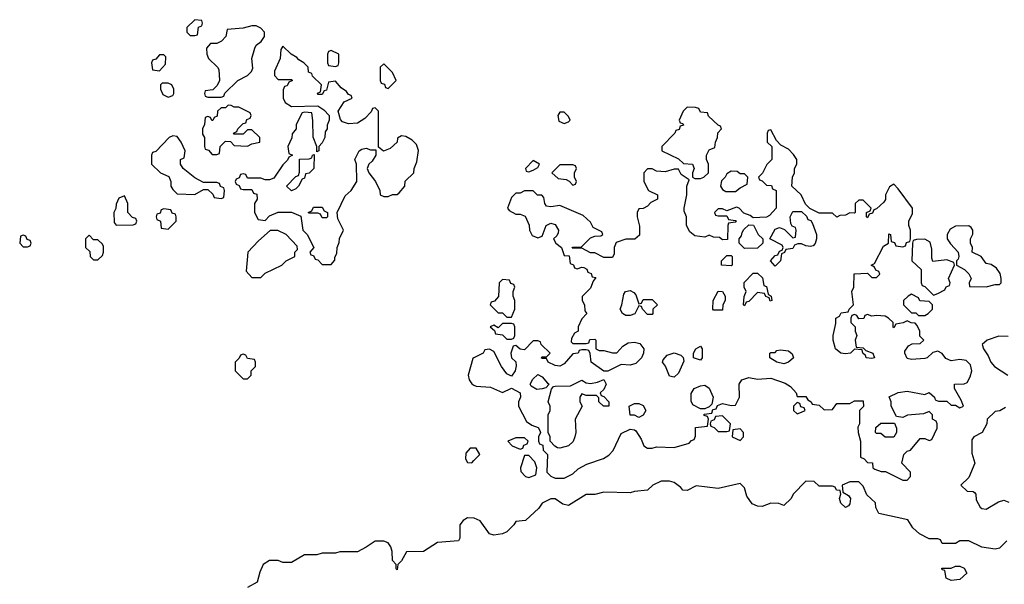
# Model space of a CAD drawing. Header units: inches. Extents: x 2769577 to 2880010, y 685631 to 825129.
# Tile 145 of 155: x 2817934 to 2822412, y 804440 to 807006. Entities that reach past the tile are written whole.
import ezdxf

# ---------------------------------------------------------------- set-up
doc = ezdxf.new("R2010")
doc.units = ezdxf.units.IN
doc.header["$MEASUREMENT"] = 0
doc.layers.add('C8810', color=7, linetype='Continuous')
doc.layers.add('C8820', color=7, linetype='Continuous')

msp = doc.modelspace()

# ---------------------------------------------------------------- linework, layer by layer
at = {"layer": 'C8810', "color": 4, "elevation": 4}
for points in [[(2818730, 807006), (2818694, 806970), (2818694, 806950), (2818710, 806934), (2818730, 806934), (2818742, 806938), (2818747.3, 806972.7), (2818762, 806978), (2818766, 806990), (2818762, 807002)], [(2819010, 806978), (2818990, 806978), (2818950, 806968), (2818878, 806962), (2818872, 806930), (2818851.1, 806908.9), (2818830, 806898), (2818802, 806898), (2818783.6, 806876.4), (2818784.7, 806850), (2818792, 806830), (2818834, 806790), (2818839.6, 806779.6), (2818842, 806730), (2818832.7, 806707.3), (2818812.7, 806687.3), (2818778, 806682), (2818774, 806670), (2818778, 806658), (2818790, 806654), (2818850, 806654), (2818862, 806658), (2818867.3, 806672.7), (2818926, 806730), (2818970, 806752), (2818988, 806770), (2818994, 806786), (2818989.2, 806830), (2819002.7, 806877.3), (2819009, 806891), (2819032.9, 806907.1), (2819048, 806930), (2819048, 806950), (2819030, 806968)], [(2819130, 806886), (2819122, 806870), (2819118, 806830), (2819092.7, 806772.7), (2819092.7, 806752.7), (2819110, 806734), (2819170, 806734), (2819174, 806730), (2819158, 806722), (2819150, 806706), (2819138, 806702), (2819132.7, 806687.3), (2819132, 806650), (2819142, 806630), (2819170, 806612), (2819290, 806614), (2819316.9, 806596.9), (2819342, 806570), (2819342, 806550), (2819332.7, 806527.3), (2819332, 806510), (2819323.6, 806496.4), (2819322, 806470), (2819310, 806446), (2819294, 806430), (2819294, 806410), (2819286, 806406), (2819286, 806430), (2819268.4, 806471.6), (2819267.3, 806547.3), (2819262, 806582), (2819230, 806586), (2819218, 806582), (2819192, 806530), (2819192, 806510), (2819172.7, 806487.3), (2819171.6, 806468.4), (2819154, 806430), (2819158, 806398), (2819174, 806390), (2819158, 806382), (2819152.7, 806367.3), (2819130, 806346), (2819090, 806286), (2819070, 806278), (2819050, 806278), (2819030, 806286), (2818970, 806286), (2818962, 806302), (2818950, 806306), (2818938, 806302), (2818932.7, 806287.3), (2818918, 806282), (2818914, 806270), (2818918, 806258), (2818932.7, 806252.7), (2818938, 806238), (2818950, 806234), (2818990, 806234), (2818998, 806218), (2819012.7, 806212.7), (2819014, 806190), (2819002, 806170), (2819002, 806130), (2819018, 806098), (2819050, 806094), (2819070, 806114), (2819110, 806132), (2819170, 806132), (2819212.7, 806112.7), (2819222, 806050), (2819242, 806030), (2819272, 805970), (2819254, 805950), (2819258, 805938), (2819270, 805934), (2819278, 805918), (2819290, 805914), (2819310, 805894), (2819350, 805894), (2819367.3, 805912.7), (2819367.3, 805927.3), (2819376.4, 805943.6), (2819378, 805970), (2819387.3, 805992.7), (2819388.4, 806011.6), (2819406, 806050), (2819380.4, 806100.4), (2819378, 806130), (2819414.6, 806205.4), (2819442, 806230), (2819468, 806270), (2819466, 806350), (2819458, 806370), (2819478, 806410), (2819490, 806418), (2819510, 806422), (2819530, 806414), (2819554, 806414), (2819554, 806390), (2819536.9, 806363.1), (2819522, 806350), (2819514, 806330), (2819522, 806310), (2819552, 806270), (2819572, 806230), (2819574, 806210), (2819590, 806202), (2819610, 806202), (2819628.9, 806211.1), (2819650, 806212), (2819660.4, 806219.6), (2819686, 806250), (2819687.3, 806272.7), (2819726, 806310), (2819728, 806330), (2819740.4, 806359.6), (2819748.4, 806411.6), (2819738.6, 806438.6), (2819718.6, 806458.6), (2819690, 806475.3), (2819670, 806478), (2819652, 806468), (2819650.9, 806449.1), (2819619.6, 806420.4), (2819588, 806408), (2819566, 806426), (2819566, 806590), (2819550, 806606), (2819538, 806602), (2819532.7, 806587.3), (2819503.6, 806556.4), (2819470, 806535.3), (2819430, 806533.2), (2819402, 806542), (2819393.2, 806553.2), (2819382, 806590), (2819410, 806632), (2819446, 806650), (2819442, 806662), (2819430, 806666), (2819420.4, 806680.4), (2819396.4, 806696.4), (2819370, 806726), (2819338, 806722), (2819330, 806686), (2819318, 806682), (2819310, 806666), (2819290, 806666), (2819288.4, 806671.6), (2819302, 806678), (2819306, 806710), (2819266, 806750), (2819262, 806762), (2819247.3, 806767.3), (2819246, 806790), (2819226, 806810), (2819203.1, 806823.1), (2819194.6, 806834.6), (2819168.9, 806848.9)], [(2819350, 806866), (2819338, 806862), (2819334, 806850), (2819334, 806810), (2819338, 806798), (2819370, 806794), (2819382, 806798), (2819386, 806810), (2819386, 806850)], [(2818590, 806846), (2818570, 806846), (2818552.7, 806827.3), (2818538, 806822), (2818534, 806810), (2818538, 806778), (2818570, 806774), (2818596.4, 806803.6), (2818598, 806838)], [(2819590, 806806), (2819574, 806790), (2819574, 806730), (2819578, 806718), (2819592.7, 806712.7), (2819598, 806698), (2819610, 806694), (2819646, 806730), (2819630, 806766)], [(2818610, 806718), (2818582, 806718), (2818574, 806710), (2818574, 806690), (2818585.4, 806665.4), (2818610, 806654), (2818630, 806662), (2818635.3, 806670), (2818635.3, 806690), (2818626, 806710)], [(2818882, 806618), (2818870, 806606), (2818850, 806606), (2818834, 806590), (2818832.7, 806567.3), (2818818, 806562), (2818812.7, 806547.3), (2818807.3, 806547.3), (2818802, 806562), (2818790, 806566), (2818778, 806562), (2818774, 806530), (2818764.7, 806510), (2818765.4, 806485.4), (2818774, 806470), (2818774, 806430), (2818778, 806418), (2818792.7, 806412.7), (2818810, 806394), (2818830, 806394), (2818842, 806398), (2818846, 806430), (2818870, 806454), (2818892.7, 806452.7), (2818910, 806434), (2818970, 806432), (2818990, 806442), (2819026, 806450), (2819026, 806470), (2818990, 806506), (2818970, 806506), (2818950, 806486), (2818910, 806486), (2818906, 806490), (2818922, 806498), (2818926, 806510), (2818950, 806534), (2818962, 806538), (2818967.3, 806552.7), (2818982, 806558), (2818986, 806570), (2818982, 806582), (2818930, 806608), (2818910, 806608), (2818896.4, 806616.4)], [(2818630, 806478), (2818614, 806470), (2818552.7, 806407.3), (2818538, 806402), (2818534, 806390), (2818534, 806350), (2818574, 806310), (2818612.7, 806292.7), (2818622, 806270), (2818622, 806250), (2818630, 806234), (2818650, 806214), (2818730, 806212), (2818770, 806234), (2818790, 806234), (2818812.7, 806212.7), (2818818, 806198), (2818850, 806194), (2818862, 806198), (2818866, 806230), (2818862, 806242), (2818847.3, 806247.3), (2818842, 806262), (2818830, 806266), (2818770, 806266), (2818730, 806288), (2818678, 806330), (2818666, 806350), (2818666, 806370), (2818682, 806378), (2818686, 806410), (2818668, 806450), (2818650, 806475.3)], [(2819170, 806228.7), (2819148, 806250), (2819190, 806294), (2819202, 806298), (2819207.3, 806312.7), (2819207.3, 806372.7), (2819250, 806374), (2819262, 806378), (2819266, 806390), (2819274, 806394), (2819272, 806330), (2819250, 806308), (2819234, 806306), (2819230, 806286), (2819218, 806282), (2819202, 806250), (2819190, 806238)], [(2818410, 806206), (2818385.4, 806194.6), (2818372.7, 806167.3), (2818371.6, 806148.4), (2818362, 806130), (2818363.6, 806083.6), (2818372.7, 806072.7), (2818450, 806074), (2818462, 806078), (2818466, 806090), (2818462, 806102), (2818447.3, 806107.3), (2818426, 806130), (2818426, 806170)], [(2818590, 806146), (2818578, 806142), (2818572.7, 806127.3), (2818558, 806122), (2818554, 806110), (2818558, 806098), (2818574, 806090), (2818578, 806058), (2818610, 806054), (2818646, 806090), (2818646, 806110), (2818642, 806122), (2818627.3, 806127.3), (2818622, 806142)], [(2819310, 806106), (2819302, 806122), (2819290, 806126), (2819250, 806126), (2819246, 806130), (2819262, 806138), (2819270, 806154), (2819310, 806154), (2819318, 806138), (2819334, 806130), (2819334, 806110), (2819330, 806106)], [(2819107.3, 806047.3), (2819072.7, 806047.3), (2819019.6, 806000.4), (2818972, 805950), (2818963.6, 805863.6), (2818990, 805834), (2819030, 805834), (2819050, 805854), (2819126, 805890), (2819146, 805910), (2819186, 805930), (2819186, 805950), (2819198, 805962), (2819196.4, 805976.4), (2819146, 806030)], [(2817950, 806026), (2817938, 806022), (2817934, 805990), (2817950, 805974), (2817970, 805974), (2817982, 805978), (2817986, 805990), (2817982, 806002), (2817967.3, 806007.3), (2817962, 806022)], [(2818250, 806026), (2818234, 806010), (2818234, 805970), (2818252.7, 805952.7), (2818254, 805930), (2818270, 805914), (2818290, 805914), (2818310, 805934), (2818315.3, 805950), (2818314.6, 805974.6), (2818310, 805986), (2818290, 806006), (2818270, 806006)], [(2818950, 805486), (2818938, 805482), (2818932.7, 805467.3), (2818914, 805450), (2818914, 805410), (2818950, 805374), (2818970, 805374), (2818986, 805390), (2818986, 805410), (2819006, 805430), (2819006, 805450), (2819002, 805462), (2818970, 805466), (2818962, 805482)]]:
    msp.add_lwpolyline(points, close=True, dxfattribs=at)
for points in [[(2820000, 805468.5), (2819994.4, 805465.6), (2819974, 805390), (2819978, 805370), (2819990.4, 805350.4), (2820000, 805345.7)], [(2820000, 805058), (2819982, 805058), (2819963.6, 805036.4), (2819962, 805010), (2819970, 804994), (2819990, 804992), (2820000, 805002.6)], [(2820000, 804740.7), (2819970, 804742), (2819950.3, 804729.7), (2819935.5, 804710), (2819936, 804650), (2819930, 804638), (2819834, 804630), (2819771.1, 804588.9), (2819692.7, 804587.3), (2819670, 804546), (2819654, 804530), (2819650, 804506), (2819646, 804510), (2819646, 804530), (2819628.9, 804548.9), (2819628.4, 804588.4), (2819622, 804610), (2819610, 804628), (2819590, 804635.3), (2819550, 804635.3), (2819510, 804608), (2819470, 804588), (2819390, 804588), (2819370, 804582), (2819310, 804582), (2819285.4, 804574.6), (2819230, 804574), (2819170, 804539), (2819130, 804539), (2819110, 804548.7), (2819070, 804548.7), (2819042, 804530), (2819025.4, 804494.6), (2819014, 804450), (2818970, 804426)]]:
    msp.add_lwpolyline(points, dxfattribs=at)
at = {"layer": 'C8820', "color": 4, "elevation": 4}
for points in [[(2820410, 806586), (2820390, 806586), (2820382, 806570), (2820385.4, 806545.4), (2820410, 806534), (2820430, 806542), (2820438, 806550), (2820430, 806566)], [(2820970, 806608), (2820952, 806590), (2820934, 806550), (2820938, 806538), (2820950, 806534), (2820952.7, 806527.3), (2820938, 806522), (2820932.7, 806507.3), (2820918, 806502), (2820914, 806490), (2820854, 806430), (2820854, 806410), (2820930, 806374), (2820952.7, 806352.7), (2820994, 806350), (2821002, 806330), (2820994, 806310), (2820994, 806290), (2821004.7, 806284.7), (2821030, 806284.7), (2821046, 806290), (2821066, 806310), (2821066, 806350), (2821058, 806370), (2821058, 806390), (2821070, 806414), (2821095.3, 806424.7), (2821098, 806450), (2821108, 806470), (2821108.4, 806491.6), (2821126, 806510), (2821122, 806522), (2821110, 806526), (2821067.3, 806567.3), (2821062, 806582), (2821030, 806586), (2821022, 806602), (2821007.3, 806607.3)], [(2820270, 806366), (2820234, 806330), (2820238, 806318), (2820250, 806314), (2820270, 806322), (2820290, 806334), (2820298, 806350)], [(2820450, 806346), (2820390, 806346), (2820354, 806310), (2820383.6, 806283.6), (2820419.6, 806279.6), (2820432.7, 806272.7), (2820450, 806254), (2820462, 806258), (2820466, 806270), (2820458, 806290), (2820458, 806310), (2820466, 806330), (2820462, 806342)], [(2821170, 806318), (2821150, 806306), (2821142, 806290), (2821126, 806274), (2821122, 806250), (2821130, 806234), (2821145.4, 806225.4), (2821190, 806224.7), (2821210, 806242), (2821242, 806258), (2821246, 806290), (2821230, 806306), (2821210, 806306), (2821196.4, 806316.4)], [(2821530, 805975.3), (2821510, 805978), (2821490, 805988), (2821472.7, 805987.3), (2821458, 805982), (2821450, 805966), (2821418, 805962), (2821412, 805948), (2821398, 805942), (2821394, 805910), (2821370, 805886), (2821348, 805910), (2821370, 805934), (2821382, 805938), (2821390, 805954), (2821402, 805958), (2821406, 805970), (2821402, 805982), (2821346, 806010), (2821370, 806054), (2821390, 806062), (2821412, 806052), (2821450, 806014), (2821462, 806018), (2821466, 806050), (2821462, 806062), (2821447.3, 806067.3), (2821440.4, 806080.4), (2821438, 806110), (2821450, 806134), (2821490, 806134), (2821512.7, 806112.7), (2821518, 806098), (2821532.7, 806092.7), (2821539.6, 806079.6), (2821558, 806030), (2821558, 806010), (2821551.6, 805988.4), (2821542, 805978)], [(2821230, 805966), (2821206, 805990), (2821206, 806010), (2821216.4, 806023.6), (2821220.4, 806039.6), (2821227.3, 806052.7), (2821250, 806074), (2821272, 806072), (2821292, 806030), (2821314, 806010), (2821314, 805990), (2821290, 805968)], [(2822250, 806068.7), (2822190, 806068), (2822165.4, 806054.6), (2822152, 806030), (2822152, 806010), (2822167.1, 805987.1), (2822202, 805950), (2822204.7, 805930), (2822202, 805918), (2822194, 805910), (2822194, 805890), (2822231.1, 805871.1), (2822251.3, 805851.3), (2822262, 805830), (2822252, 805810), (2822254, 805794), (2822330, 805792), (2822370, 805802), (2822390, 805802), (2822398, 805810), (2822398, 805830), (2822392.9, 805852.9), (2822376.5, 805876.5), (2822352.9, 805892.9), (2822330, 805898), (2822306, 805930), (2822266, 805950), (2822268, 805970), (2822258, 805990), (2822258, 806010), (2822268.4, 806031.6), (2822268.7, 806050), (2822262, 806062)], [(2822050, 806008), (2822012.7, 806007.3), (2821998, 806002), (2821994, 805990), (2821992, 805910), (2822034, 805870), (2822034, 805810), (2822038, 805798), (2822050, 805794), (2822090, 805754), (2822110, 805762), (2822142, 805778), (2822148, 805792), (2822162, 805798), (2822166, 805810), (2822158, 805830), (2822186, 805890), (2822182, 805902), (2822150, 805915.3), (2822087.3, 805907.3), (2822082, 805922), (2822083.1, 805963.1), (2822075.3, 805995.3)], [(2821170, 805888), (2821126, 805890), (2821126, 805910), (2821150, 805934), (2821170, 805934), (2821174, 805930), (2821174, 805890)], [(2820130, 805826), (2820114, 805810), (2820111.6, 805748.4), (2820092.7, 805727.3), (2820078, 805722), (2820074, 805710), (2820110, 805674), (2820130, 805674), (2820150, 805654), (2820170, 805654), (2820186, 805690), (2820186, 805730), (2820178, 805750), (2820178, 805770), (2820186, 805790), (2820182, 805802), (2820167.3, 805807.3), (2820162, 805822)], [(2821347.3, 805727.3), (2821342, 805742), (2821328, 805748), (2821322, 805762), (2821290, 805766), (2821250, 805726), (2821238, 805722), (2821230, 805706), (2821226, 805710), (2821228.4, 805748.4), (2821238, 805770), (2821228.7, 805790), (2821228.4, 805811.6), (2821270, 805854), (2821290, 805854), (2821312.7, 805832.7), (2821318, 805798), (2821330, 805794), (2821338, 805758), (2821352, 805750), (2821354, 805730)], [(2820750, 805714), (2820762, 805718), (2820770, 805734), (2820810, 805734), (2820834, 805710), (2820814, 805690), (2820814, 805670), (2820810, 805666), (2820790, 805666), (2820766, 805690), (2820762, 805702), (2820750, 805706), (2820731, 805669), (2820710, 805661.2), (2820690, 805661.2), (2820675.3, 805670), (2820665.2, 805690), (2820673.2, 805710), (2820681.5, 805758.5), (2820688.7, 805770), (2820710, 805776), (2820726.4, 805766.4), (2820736, 805756)], [(2821090, 805686), (2821086, 805690), (2821088, 805730), (2821110, 805772), (2821130.9, 805770.9), (2821142, 805750), (2821142, 805730), (2821132, 805710), (2821130, 805686)], [(2821990, 805758), (2821974, 805750), (2821954, 805730), (2821954, 805710), (2821990, 805674), (2822010, 805674), (2822022, 805662), (2822050, 805662), (2822066, 805670), (2822086, 805690), (2822086, 805710), (2822070, 805726), (2822028.4, 805728.4), (2822022, 805742)], [(2820170, 805626), (2820130, 805626), (2820110, 805606), (2820090, 805618), (2820074, 805610), (2820094, 805594), (2820098, 805578), (2820130, 805574), (2820150, 805554), (2820170, 805554), (2820182, 805558), (2820186, 805570), (2820186, 805610), (2820182, 805622)], [(2821030, 805458), (2820998, 805470), (2820998, 805490), (2821008.7, 805510), (2821030, 805522), (2821038, 805510), (2821038, 805470)], [(2821410, 805442.7), (2821378, 805450), (2821346, 805470), (2821346, 805490), (2821350, 805494), (2821370, 805494), (2821378, 805502), (2821394.6, 805505.4), (2821430, 805501), (2821447.1, 805487.1), (2821453.4, 805470), (2821430, 805449.2)], [(2820910, 805382), (2820890, 805386), (2820871.4, 805431.4), (2820857.2, 805450), (2820860.2, 805459.8), (2820879.3, 805480.7), (2820910, 805491.3), (2820941, 805481), (2820951.3, 805471.3), (2820954.8, 805454.8), (2820930, 805399)], [(2820285.6, 805325.6), (2820260.1, 805340.1), (2820255.1, 805350), (2820267.2, 805372.8), (2820290, 805393.4), (2820310, 805382.8), (2820333.7, 805353.7), (2820342, 805350), (2820326.4, 805333.6), (2820310, 805329)], [(2820588.9, 805248.9), (2820568, 805270), (2820567.3, 805287.3), (2820558, 805298), (2820510, 805298), (2820490, 805306), (2820482, 805290), (2820482, 805270), (2820492, 805250), (2820461, 805190), (2820462.8, 805130), (2820458.8, 805110), (2820450.6, 805089.4), (2820430, 805068.7), (2820390, 805058), (2820380.4, 805060.4), (2820367.3, 805067.3), (2820346, 805090), (2820346, 805110), (2820338, 805130), (2820338, 805210), (2820346, 805230), (2820346, 805250), (2820338, 805270), (2820353.2, 805326.8), (2820361.2, 805338.8), (2820370, 805341), (2820438.3, 805341.7), (2820490, 805367.3), (2820510, 805356.3), (2820530, 805353), (2820561.2, 805358.8), (2820590, 805371.3), (2820602, 805350), (2820590, 805326), (2820574, 805310), (2820578, 805298), (2820590, 805294), (2820614, 805270), (2820614, 805250)], [(2821030, 805238), (2820995.3, 805255.3), (2820987.3, 805272.7), (2820987.3, 805307.3), (2821002, 805330), (2821030, 805342), (2821050, 805344.9), (2821070, 805331), (2821087.3, 805290), (2821082, 805258), (2821070, 805246), (2821050, 805238)], [(2820750, 805198), (2820730, 805208), (2820710, 805208), (2820706, 805250), (2820730, 805262), (2820750, 805262), (2820770, 805252), (2820782, 805230), (2820770, 805208)], [(2821470, 805266), (2821454, 805250), (2821454, 805230), (2821470, 805214), (2821490, 805222), (2821506, 805230), (2821502, 805242), (2821487.3, 805247.3), (2821482, 805262)], [(2821130, 805206), (2821098, 805202), (2821092.7, 805187.3), (2821078, 805182), (2821074, 805170), (2821078, 805158), (2821092.7, 805152.7), (2821110, 805134), (2821150, 805134), (2821162, 805138), (2821166, 805170)], [(2821210, 805146), (2821178, 805142), (2821174, 805110), (2821210, 805094), (2821226, 805110), (2821226, 805130)], [(2821870, 805108), (2821850, 805126), (2821830, 805126), (2821826, 805130), (2821827.3, 805152.7), (2821850, 805172), (2821912.7, 805172.7), (2821922, 805150), (2821922, 805130), (2821910, 805108)], [(2820230, 805106), (2820190, 805106), (2820154, 805090), (2820174, 805070), (2820210, 805054), (2820222, 805058), (2820227.3, 805072.7), (2820242, 805078), (2820246, 805090)], [(2820250, 805026), (2820230, 805026), (2820212, 804970), (2820212.7, 804952.7), (2820234, 804930), (2820250, 804924.7), (2820282, 804938), (2820286, 804970), (2820276.4, 804996.4)], [(2822170, 804458), (2822147.3, 804467.3), (2822142, 804502), (2822130, 804506), (2822127.3, 804512.7), (2822170, 804514), (2822190, 804522), (2822210, 804522), (2822230, 804514), (2822242, 804490), (2822210, 804462)]]:
    msp.add_lwpolyline(points, close=True, dxfattribs=at)
for points in [[(2820000, 805345.7), (2820010, 805340.7), (2820075.9, 805335.9), (2820130, 805311.3), (2820170, 805331.3), (2820210.8, 805310.8), (2820212, 805290), (2820202, 805270), (2820202, 805250), (2820239.6, 805179.6), (2820263.6, 805163.6), (2820292.7, 805152.7), (2820299.6, 805139.6), (2820302, 805130), (2820294, 805110), (2820294, 805090), (2820298, 805078), (2820312.7, 805072.7), (2820314, 805050), (2820334, 805030), (2820332, 804950), (2820350, 804932), (2820370, 804922), (2820410, 804922), (2820450, 804942), (2820474.6, 804965.4), (2820513.6, 804986.4), (2820588.9, 805011.1), (2820612.9, 805027.1), (2820632.5, 805047.5), (2820670, 805124.7), (2820710, 805144.7), (2820730, 805142), (2820736.9, 805136.9), (2820759.8, 805099.8), (2820772, 805070), (2820790, 805058), (2820810, 805058), (2820830, 805064.7), (2820910, 805061), (2820979, 805081), (2820990, 805094), (2821002, 805098), (2821007.3, 805112.7), (2821007.3, 805152.7), (2821062, 805158), (2821066, 805190), (2821062, 805202), (2821047.3, 805207.3), (2821047.3, 805212.7), (2821082, 805218), (2821086, 805234), (2821102, 805238), (2821108, 805252), (2821130, 805262), (2821170, 805252), (2821190, 805254), (2821208, 805290), (2821206, 805350), (2821219, 805370), (2821250, 805380.5), (2821290, 805372.7), (2821350, 805376.4), (2821414.8, 805354.8), (2821439.1, 805339.1), (2821464.7, 805310), (2821470, 805294), (2821510, 805294), (2821518, 805278), (2821534, 805270), (2821538, 805258), (2821570, 805254), (2821592.7, 805232.7), (2821630, 805234), (2821650, 805262), (2821710, 805262), (2821730, 805274), (2821770, 805274), (2821771.6, 805248.4), (2821754, 805230), (2821754, 805170), (2821746, 805154), (2821746.8, 805130), (2821758, 805090), (2821758, 805018), (2821774, 805010), (2821790, 804994), (2821812.7, 804992.7), (2821814, 804970), (2821823.6, 804963.6), (2821852.7, 804952.7), (2821872, 804952), (2821950, 804914), (2821970, 804914), (2821986, 804930), (2821986, 804950), (2821946, 804990), (2821955.3, 805030), (2821970, 805044.7), (2821986, 805050), (2822030, 805102), (2822050, 805102), (2822070, 805094), (2822082, 805098), (2822106, 805150), (2822106, 805170), (2822102, 805182), (2822086, 805190), (2822086, 805210), (2822070, 805226), (2822044.7, 805215.3), (2821971.6, 805208.4), (2821950, 805198), (2821922, 805202), (2821898, 805250), (2821898, 805270), (2821888.7, 805291.3), (2821930, 805312), (2821970, 805318), (2822050, 805302), (2822070, 805312), (2822094, 805290), (2822098, 805278), (2822112.7, 805272.7), (2822150, 805272), (2822170, 805254), (2822190, 805254), (2822210, 805242), (2822226, 805250), (2822216.4, 805276.4), (2822186, 805330), (2822186, 805350), (2822229.1, 805350.9), (2822243.1, 805356.9), (2822257.4, 805382.6), (2822263.9, 805410), (2822258, 805438), (2822237.8, 805457.8), (2822210, 805461.7), (2822170, 805455.1), (2822146.7, 805466.7), (2822130, 805489.2), (2822110, 805499), (2822086.4, 805493.6), (2822061, 805470), (2822050, 805465.6), (2821990, 805462), (2821970, 805466.6), (2821959, 805490), (2821960.2, 805499.8), (2821976.4, 805523.6), (2821992.7, 805532.7), (2822030, 805534), (2822046, 805550), (2822028, 805568), (2822028, 805590), (2822016.4, 805616.4), (2822007.3, 805627.3), (2821988.4, 805628.4), (2821970, 805638), (2821951.6, 805628.4), (2821918, 805622), (2821910, 805606), (2821906, 805610), (2821906, 805630), (2821886, 805650), (2821870, 805658), (2821830, 805662), (2821810, 805658), (2821790, 805666), (2821778, 805662), (2821772.7, 805647.3), (2821750, 805646), (2821742, 805662), (2821730, 805666), (2821718, 805662), (2821714, 805650), (2821714, 805630), (2821734, 805610), (2821734, 805590), (2821742, 805570), (2821734, 805550), (2821738, 805518), (2821770, 805514), (2821782, 805502), (2821814, 805490), (2821822, 805470), (2821810, 805466.6), (2821784, 805470), (2821780.4, 805480.4), (2821768, 805490), (2821766, 805506), (2821730, 805508), (2821712, 805490), (2821690, 805487), (2821668.7, 805490), (2821644, 805510), (2821633.2, 805550), (2821633.2, 805570), (2821646, 805626), (2821646, 805650), (2821662, 805658), (2821670, 805674), (2821702, 805678), (2821706, 805690), (2821726, 805710), (2821718, 805770), (2821728, 805790), (2821729.1, 805850.9), (2821790, 805854), (2821810, 805834), (2821830, 805834), (2821846, 805850), (2821842, 805862), (2821827.3, 805867.3), (2821822, 805882), (2821806, 805890), (2821822, 805898), (2821863.1, 805976.9), (2821886, 805990), (2821887.3, 806032.7), (2821894, 806030), (2821898, 805998), (2821912.7, 805992.7), (2821918, 805978), (2821950, 805974), (2821962, 805978), (2821967.3, 805992.7), (2821982, 805998), (2821986, 806010), (2821986, 806050), (2821978, 806070), (2821978, 806090), (2821994.6, 806125.4), (2821994, 806150), (2821930, 806238), (2821910, 806258), (2821890, 806246), (2821872, 806210), (2821871.1, 806188.9), (2821863.6, 806176.4), (2821830, 806146), (2821818, 806142), (2821812.7, 806127.3), (2821798, 806122), (2821790, 806106), (2821786, 806110), (2821786, 806130), (2821802, 806138), (2821806, 806150), (2821770, 806186), (2821750, 806186), (2821734, 806170), (2821734, 806130), (2821730, 806126), (2821710, 806128), (2821690, 806118), (2821663.6, 806116.4), (2821650, 806108), (2821630, 806126), (2821570, 806126), (2821527.3, 806147.3), (2821507.3, 806167.3), (2821488, 806210), (2821446, 806250), (2821448, 806290), (2821458, 806310), (2821458, 806330), (2821468, 806350), (2821468, 806370), (2821453.6, 806393.6), (2821430, 806418), (2821396.4, 806436.4), (2821376.4, 806456.4), (2821350, 806506), (2821338, 806502), (2821334, 806490), (2821334, 806450), (2821354, 806430), (2821354, 806370), (2821331.6, 806348.4), (2821311.6, 806308.4), (2821294, 806290), (2821298, 806278), (2821310, 806274), (2821330, 806254), (2821352.7, 806252.7), (2821358, 806238), (2821374, 806230), (2821374, 806150), (2821343.6, 806116.4), (2821330, 806108), (2821270, 806106), (2821256.4, 806116.4), (2821227.3, 806127.3), (2821206, 806150), (2821194.6, 806154.6), (2821150, 806138), (2821130, 806146), (2821110, 806146), (2821094, 806130), (2821098, 806118), (2821110, 806114), (2821150, 806114), (2821158, 806098), (2821190, 806094), (2821194, 806090), (2821190, 806086), (2821158, 806082), (2821154, 806070), (2821152.7, 806007.3), (2821130, 806006), (2821116.4, 806016.4), (2821090, 806018), (2821070, 806026), (2821050, 806018), (2821004, 806024), (2820981.2, 806041.2), (2820966, 806070), (2820966, 806110), (2820956.4, 806136.4), (2820955.3, 806150), (2820968, 806210), (2820968, 806250), (2820978, 806278), (2820943.1, 806303.1), (2820930, 806326), (2820910, 806326), (2820870, 806315.3), (2820830, 806318), (2820810, 806328), (2820790, 806328), (2820772, 806310), (2820772, 806270), (2820794, 806230), (2820834, 806210), (2820834, 806190), (2820804.7, 806175.3), (2820790, 806158), (2820770, 806148), (2820750, 806146), (2820742, 806130), (2820742, 806110), (2820752.7, 806067.3), (2820752.7, 806027.3), (2820731.6, 806008.4), (2820690, 806008), (2820646, 805994), (2820638, 805970), (2820638, 805942), (2820630, 805926), (2820590, 805926), (2820550, 805946), (2820530, 805946), (2820490, 805968), (2820447.3, 805967.3), (2820450, 805972), (2820487.3, 805972.7), (2820530, 806014), (2820550, 806022), (2820576.4, 806023.6), (2820586, 806030), (2820582, 806042), (2820542, 806062), (2820530, 806086), (2820496.4, 806116.4), (2820390, 806162), (2820350, 806155.3), (2820330, 806158), (2820322, 806170), (2820318, 806198), (2820308, 806208), (2820289, 806209), (2820270, 806228), (2820230, 806228), (2820210, 806218), (2820190, 806218), (2820170, 806198), (2820152, 806150), (2820159.6, 806139.6), (2820190, 806122), (2820210, 806122), (2820232.7, 806112.7), (2820251.6, 806071.6), (2820252, 806050), (2820265.4, 806025.4), (2820290, 806014), (2820310, 806022), (2820328.9, 806071.1), (2820350, 806081), (2820370, 806074.8), (2820384, 806050), (2820382.8, 806037.2), (2820376.8, 806023.2), (2820362, 806010), (2820372, 805990), (2820398, 805970), (2820410, 805934), (2820432.7, 805932.7), (2820438, 805898), (2820452, 805892), (2820458, 805878), (2820470, 805874), (2820490, 805882), (2820499.6, 805879.6), (2820512.7, 805872.7), (2820518, 805858), (2820532.7, 805852.7), (2820538, 805838), (2820554, 805834), (2820542, 805818), (2820530, 805786), (2820492.7, 805747.3), (2820492, 805730), (2820502, 805710), (2820503.6, 805683.6), (2820514, 805670), (2820490, 805646), (2820474, 805610), (2820474, 805590), (2820458, 805582), (2820443.6, 805556.4), (2820442, 805542), (2820450, 805534), (2820510, 805534), (2820522, 805538), (2820527.3, 805552.7), (2820550, 805554), (2820554, 805550), (2820554, 805510), (2820570, 805502), (2820590, 805502), (2820630, 805492), (2820650, 805492), (2820677.2, 805522.8), (2820702, 805538), (2820730, 805540.7), (2820754.4, 805534.4), (2820772, 805510), (2820771.3, 805490), (2820762, 805470), (2820736.2, 805443.8), (2820710, 805436.4), (2820670, 805439.6), (2820609, 805409), (2820590, 805408.7), (2820532.3, 805450), (2820528.4, 805488.4), (2820522, 805502), (2820510, 805506), (2820490, 805506), (2820478, 805502), (2820474, 805490), (2820450, 805488), (2820410, 805442), (2820390, 805432), (2820370, 805435.1), (2820338, 805450), (2820330, 805466), (2820310, 805466), (2820306, 805470), (2820310, 805474), (2820330, 805474), (2820346, 805490), (2820306, 805530), (2820302, 805542), (2820290, 805546), (2820270, 805546), (2820230, 805506), (2820210, 805508), (2820190, 805526), (2820178, 805522), (2820167.3, 805490), (2820171.3, 805470), (2820190.6, 805450.6), (2820192.7, 805432.7), (2820188, 805410), (2820170, 805385.2), (2820150, 805397), (2820125.6, 805430), (2820090, 805498), (2820070, 805508), (2820050, 805506), (2820042, 805490), (2820000, 805468.5)], [(2822430, 805566), (2822387.3, 805567.3), (2822334, 805550), (2822312, 805530), (2822318, 805510), (2822338.8, 805478.8), (2822350.7, 805450), (2822367.7, 805430), (2822427.3, 805390)], [(2822416.9, 805243.1), (2822391.6, 805228.4), (2822370, 805226), (2822334, 805190), (2822332, 805170), (2822312, 805130), (2822274, 805110), (2822263.6, 805096.4), (2822263.6, 805036.4), (2822278, 804990), (2822250, 804926), (2822214, 804890), (2822243.6, 804863.6), (2822270, 804862), (2822276.9, 804856.9), (2822282, 804850), (2822283.6, 804823.6), (2822302, 804790), (2822310, 804784.7), (2822330, 804782), (2822385.6, 804814.4), (2822410, 804822.8), (2822433, 804813)], [(2820000, 805002.6), (2820026, 805030), (2820010, 805058), (2820000, 805058)], [(2822422.8, 804637.2), (2822390, 804604), (2822370, 804599), (2822310, 804608.7), (2822250, 804638), (2822210, 804638), (2822190, 804626), (2822130, 804626), (2822122, 804642), (2822110, 804646), (2822070, 804646), (2822026, 804670), (2821996.4, 804696.4), (2821972.9, 804732.9), (2821842, 804762), (2821828.4, 804788.4), (2821826, 804810), (2821787.3, 804847.3), (2821770, 804886), (2821750, 804906), (2821710, 804906), (2821674, 804890), (2821678, 804858), (2821703.6, 804843.6), (2821712, 804830), (2821710, 804806), (2821703.6, 804796.4), (2821690, 804788.7), (2821669.1, 804809.1), (2821662, 804830), (2821668, 804850), (2821666, 804866), (2821648.4, 804868.4), (2821642, 804882), (2821630, 804886), (2821570, 804886), (2821547.3, 804907.3), (2821510, 804908), (2821452, 804850), (2821442, 804830), (2821410, 804798), (2821387.3, 804807.3), (2821350, 804808), (2821310, 804794), (2821290, 804795.3), (2821265.6, 804805.6), (2821240.9, 804840.9), (2821230, 804878), (2821210, 804898), (2821110, 804875.3), (2821010, 804888), (2820970, 804866), (2820950, 804868), (2820940.4, 804880.4), (2820910, 804902), (2820890, 804908.7), (2820851.6, 804908.4), (2820814, 804890), (2820790, 804868), (2820730, 804862), (2820710, 804855.3), (2820590, 804858), (2820550, 804848.7), (2820510, 804848), (2820430, 804798), (2820404.7, 804804.7), (2820370, 804828), (2820350, 804828), (2820310, 804808), (2820294.4, 804785.6), (2820234, 804730), (2820190, 804726), (2820182, 804710), (2820150, 804678), (2820130, 804668.7), (2820090, 804664), (2820070, 804669), (2820028.1, 804728.1), (2820000.7, 804740.7), (2820000, 804740.7)]]:
    msp.add_lwpolyline(points, dxfattribs=at)

doc.saveas('drawing.dxf')
